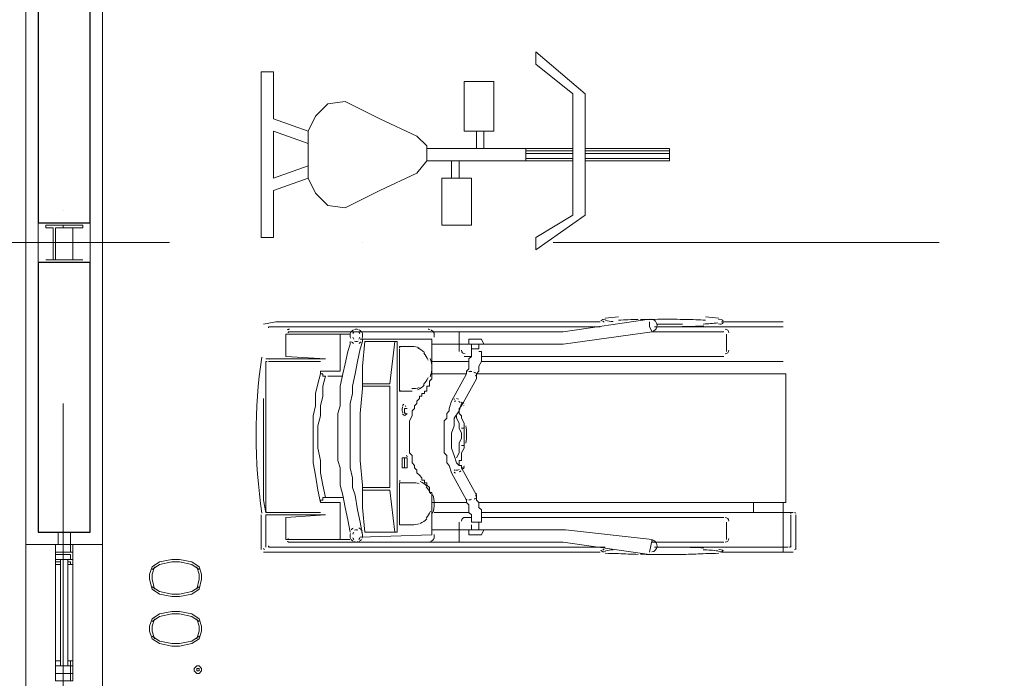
# Model space of a CAD drawing. Header units: metres. Extents: x 5.7 to 89.8, y 4 to 63.5.
# Tile 22 of 32: x 48.6 to 52.4, y 47.2 to 49.8. Entities that reach past the tile are written whole.
import ezdxf

# ---------------------------------------------------------------- set-up
doc = ezdxf.new("R2010")
doc.units = ezdxf.units.M
doc.header["$MEASUREMENT"] = 0
for name, color, linetype in [('PDF4_ax', 7, 'Continuous'), ('PDF4_column', 7, 'Continuous'), ('PDF4_furn', 7, 'Continuous'), ('PDF4_Layer5', 7, 'Continuous'), ('PDF4_textt', 7, 'Continuous'), ('PDF4_wall', 7, 'Continuous'), ('PDF4_WIN', 7, 'Continuous')]:
    doc.layers.add(name, color=color, linetype=linetype)

msp = doc.modelspace()

# ---------------------------------------------------------------- linework, layer by layer
at = {"layer": 'PDF4_ax', "lineweight": 9}
for points in [[(48.7852, 49.0292), (48.7852, 49.0292)], [(47.6969, 48.904), (49.1994, 48.904)], [(49.9506, 48.904), (49.9506, 48.904)], [(50.6922, 48.904), (52.1947, 48.904)], [(48.7852, 48.278), (48.7852, 46.7755)]]:
    msp.add_lwpolyline(points, dxfattribs=at)
at = {"layer": 'PDF4_column', "lineweight": 18}
for points in [[(48.6889, 48.9811), (48.8912, 48.9811), (48.8912, 48.827), (48.6889, 48.827)], [(48.7467, 48.8366), (48.7178, 48.8366), (48.7852, 48.8366), (48.7563, 48.8366), (48.7563, 48.9618), (48.7852, 48.9618), (48.7852, 48.9714), (48.7178, 48.9714), (48.7178, 48.9618), (48.7467, 48.9618)], [(48.8238, 48.8366), (48.7852, 48.8366), (48.8623, 48.8366), (48.8238, 48.8366), (48.8238, 48.9618), (48.8623, 48.9618), (48.8623, 48.9714), (48.7852, 48.9714), (48.7852, 48.9618), (48.8238, 48.9618)]]:
    msp.add_lwpolyline(points, close=True, dxfattribs=at)
at = {"layer": 'PDF4_furn', "lineweight": 18}
for points in [[(50.7693, 49.01), (50.7693, 49.4819), (50.6248, 49.5975), (50.6248, 49.6456), (50.8174, 49.4819), (50.8174, 49.2219), (50.8174, 49.01), (50.6248, 48.8751), (50.6248, 48.9233)], [(50.018, 49.3856), (50.1625, 49.3182), (50.201, 49.2796), (50.201, 49.2219), (50.1625, 49.1737), (50.018, 49.1063), (49.8832, 49.0389), (49.8158, 49.0485), (49.7676, 49.0966), (49.7387, 49.1544), (49.7387, 49.3374), (49.7676, 49.3952), (49.8158, 49.4434), (49.8832, 49.453)], [(49.9506, 47.8735), (49.9506, 47.9602), (49.941, 48.0565), (49.941, 48.1432), (49.941, 48.2395), (49.9506, 48.3358), (49.9506, 48.4225), (49.9602, 48.5188), (50.0855, 48.5188), (50.0855, 47.7772), (49.9602, 47.7772)]]:
    msp.add_lwpolyline(points, close=True, dxfattribs=at)
for points in [[(49.7387, 49.3374), (49.6039, 49.3856), (49.6039, 49.5686), (49.5557, 49.5686), (49.5557, 48.9233), (49.6039, 48.9233), (49.6039, 49.0389), (49.6039, 49.1063), (49.7387, 49.1544)], [(50.4225, 49.3374), (50.4611, 49.3374), (50.4611, 49.5301), (50.3455, 49.5301), (50.3455, 49.3374), (50.4225, 49.3374), (50.4225, 49.27)], [(49.7387, 49.2893), (49.6039, 49.3374), (49.6039, 49.1544), (49.7387, 49.2026)], [(50.3936, 49.27), (50.3936, 49.3374)], [(50.5863, 49.27), (50.201, 49.27)], [(50.7693, 49.2219), (50.5863, 49.2219), (50.5863, 49.27), (50.7693, 49.27)], [(50.8174, 49.2219), (51.1449, 49.2219), (51.1449, 49.27), (50.8174, 49.27)], [(50.7693, 49.2604), (50.5863, 49.2604)], [(50.5863, 49.2507), (50.7693, 49.2507)], [(50.7693, 49.2315), (50.5863, 49.2315)], [(51.1449, 49.2604), (50.8174, 49.2604)], [(50.8174, 49.2507), (51.1449, 49.2507)], [(51.1449, 49.2315), (50.8174, 49.2315)], [(50.201, 49.2219), (50.5863, 49.2219)], [(50.3262, 49.2219), (50.3262, 49.1544), (50.2973, 49.1544), (50.2973, 49.2219)], [(50.3262, 49.1544), (50.3744, 49.1544), (50.3744, 48.9714), (50.2588, 48.9714), (50.2588, 49.1544), (50.2973, 49.1544)], [(49.6135, 48.5958), (49.5654, 48.5862)], [(50.8752, 48.5958), (49.6135, 48.5958), (50.8752, 48.5958)], [(51.0678, 48.6055), (50.7307, 48.5573), (49.6617, 48.5573)], [(51.0678, 48.5958), (51.0678, 48.5766), (51.0775, 48.5573)], [(51.3471, 48.5958), (51.5879, 48.5958)], [(49.9025, 48.5477), (49.7773, 48.5477), (49.652, 48.5477), (49.652, 48.461), (49.8061, 48.4514), (49.575, 48.4514)], [(50.8752, 48.5766), (49.6135, 48.5766), (49.5846, 48.5766)], [(49.8639, 48.5477), (49.8639, 48.4706), (49.8639, 48.4032), (49.7869, 48.4032), (49.7869, 48.3936), (49.7965, 48.3936), (49.7965, 48.3839), (49.8061, 48.3839), (49.7965, 48.3454), (49.7965, 48.3069), (49.7869, 48.2684), (49.7869, 48.2298), (49.7773, 48.1913), (49.7773, 48.1432), (49.7773, 48.1046), (49.7869, 48.0565), (49.7869, 48.0083), (49.7965, 47.9602), (49.8061, 47.912), (49.8254, 47.912), (49.8447, 47.912), (49.8543, 47.912), (49.8736, 47.912)], [(50.3262, 48.4803), (50.3262, 48.5573)], [(51.3568, 48.5573), (51.0775, 48.5573), (50.7307, 48.5091), (50.4225, 48.5091), (50.4033, 48.5091), (50.4033, 48.4899), (50.3744, 48.4899), (50.3744, 48.5091)], [(51.5879, 48.5766), (51.0871, 48.5766)], [(51.3664, 48.4803), (51.3664, 48.5477)], [(49.9025, 48.5188), (49.9025, 48.5091), (49.8928, 48.4803), (49.8832, 48.4321), (49.8736, 48.3936), (49.8639, 48.3454), (49.8639, 48.3069), (49.8639, 48.2684), (49.8543, 48.2395), (49.8543, 48.2009), (49.8543, 48.1528), (49.8543, 48.1046), (49.8543, 48.0565), (49.8639, 48.0276), (49.8639, 47.9891), (49.8639, 47.9602), (49.8736, 47.9216), (49.8832, 47.8735), (49.8928, 47.8253), (49.9025, 47.7772)], [(49.9506, 48.355), (50.0566, 48.355), (50.0758, 48.5188)], [(50.4033, 48.5091), (50.3936, 48.5091), (50.384, 48.5091), (50.3744, 48.5091), (50.3648, 48.5091), (50.2203, 48.5091)], [(50.4225, 48.5091), (50.4129, 48.5284), (50.3648, 48.5284), (50.3648, 48.5091)], [(50.0951, 48.4995), (50.0951, 48.4995)], [(50.0951, 48.4995), (50.0951, 48.4995)], [(50.0951, 48.4899), (50.0951, 48.4706), (50.0951, 48.3454), (50.0951, 48.3262), (50.1336, 48.3262), (50.1432, 48.3262)], [(50.4129, 48.4803), (50.4033, 48.4803), (50.4129, 48.4803), (50.4129, 48.4706), (50.4129, 48.461), (50.4129, 48.4514), (50.4129, 48.4417), (50.4033, 48.4225), (50.4033, 48.4128), (50.4033, 48.4032), (50.3936, 48.3936), (50.3936, 48.3839), (50.3936, 48.3743), (50.3359, 48.2684), (50.3262, 48.2587), (50.3262, 48.2491), (50.3262, 48.2395), (50.3359, 48.2298), (50.3359, 48.2202), (50.3455, 48.2009), (50.3455, 48.1817)], [(50.3551, 48.3936), (50.3551, 48.4032), (50.3648, 48.4128), (50.3648, 48.4225), (50.3648, 48.4321), (50.3648, 48.4514), (50.3744, 48.461), (50.3744, 48.4706), (50.3744, 48.4803), (50.3744, 48.4899)], [(49.5846, 48.4417), (49.7869, 48.4417)], [(50.3648, 48.4417), (50.2203, 48.4417)], [(50.3744, 48.461), (50.3455, 48.461)], [(51.3471, 48.461), (50.4129, 48.461)], [(51.5879, 48.4417), (50.4129, 48.4417)], [(51.0775, 48.461), (51.3568, 48.461)], [(49.7869, 48.3936), (49.7773, 48.355), (49.7676, 48.3165), (49.7676, 48.2684), (49.758, 48.2298), (49.758, 48.1913), (49.758, 48.1432), (49.758, 48.095), (49.758, 48.0468), (49.7676, 47.9987), (49.7773, 47.9409), (49.7869, 47.8927), (49.7869, 47.9024), (49.7965, 47.9024), (49.7965, 47.912), (49.8061, 47.912)], [(50.3359, 48.0276), (50.3936, 47.9216), (50.3936, 47.912), (50.3936, 47.9024), (50.4033, 47.8927), (50.4033, 47.8831), (50.4033, 47.8735), (50.4129, 47.8639), (50.4129, 47.8542), (50.4129, 47.835), (50.4129, 47.8253), (50.4129, 47.8157), (50.3744, 47.8157), (50.3744, 47.8253), (50.3744, 47.835), (50.3744, 47.8446), (50.3648, 47.8542), (50.3648, 47.8639), (50.3648, 47.8735), (50.3648, 47.8831), (50.3551, 47.8927), (50.3551, 47.9024), (50.2973, 48.0083), (50.2877, 48.0372), (50.2781, 48.0468), (50.2781, 48.0565), (50.2781, 48.0757), (50.2684, 48.0854), (50.2684, 48.095), (50.2684, 48.1046), (50.2684, 48.1143), (50.2684, 48.1239), (50.2684, 48.1432), (50.2684, 48.1528), (50.2684, 48.1624), (50.2684, 48.1721), (50.2684, 48.1913), (50.2684, 48.2009), (50.2684, 48.2106), (50.2781, 48.2202), (50.2781, 48.2298), (50.2781, 48.2395), (50.2877, 48.2491), (50.2877, 48.2587), (50.2973, 48.2876), (50.3551, 48.3936), (50.2203, 48.3936)], [(50.4033, 47.8927), (51.5975, 47.8927), (51.5975, 48.3936), (50.3936, 48.3936)], [(49.8158, 48.3839), (49.8254, 48.3839), (49.8447, 48.3839), (49.8543, 48.3839), (49.8736, 48.3839)], [(49.9506, 48.3454), (50.0566, 48.3454), (50.0566, 47.9505), (49.9506, 47.9505)], [(50.0951, 48.3262), (50.0951, 48.3262)], [(50.3359, 48.278), (50.3262, 48.2491), (50.307, 48.2202), (50.307, 48.1913), (50.2973, 48.1624), (50.2973, 48.1335), (50.2973, 48.1046), (50.307, 48.0757), (50.3166, 48.0468), (50.3262, 48.0372)], [(50.124, 48.2587), (50.1143, 48.2587), (50.1143, 48.2395)], [(50.124, 48.2395), (50.1143, 48.2298)], [(50.3359, 48.2684), (50.3359, 48.2684)], [(50.3166, 48.0661), (50.3262, 48.0854), (50.3262, 48.1046), (50.3262, 48.1239), (50.3359, 48.1432), (50.3359, 48.1624), (50.3262, 48.1817), (50.3262, 48.2009), (50.3166, 48.2202), (50.3166, 48.2298)], [(50.3359, 48.1143), (50.3455, 48.1143)], [(50.124, 48.0276), (50.124, 48.0661), (50.1143, 48.0661), (50.1047, 48.0661), (50.1047, 48.0276), (50.124, 48.0276), (50.1143, 48.0276), (50.1143, 48.0661)], [(50.124, 48.0276), (50.124, 48.0276)], [(50.2877, 48.0372), (50.2877, 48.0372)], [(50.0951, 47.9698), (50.0951, 47.9698)], [(50.1721, 47.9987), (50.1721, 47.9987)], [(49.9506, 47.9409), (50.0566, 47.9409), (50.0758, 47.7772)], [(49.8639, 47.7483), (49.8639, 47.8253), (49.8639, 47.8927), (49.7869, 47.8927)], [(49.8061, 47.912), (49.8061, 47.912)], [(50.2203, 47.8927), (50.3551, 47.8927)], [(51.4723, 47.8927), (51.4723, 47.8542)], [(51.6264, 47.8542), (51.5879, 47.8542), (51.5879, 47.8927)], [(50.3648, 47.8542), (50.2299, 47.8542)], [(51.3471, 47.7001), (51.5879, 47.7001), (51.5879, 47.8542), (50.4129, 47.8542)], [(49.5557, 47.7098), (49.5557, 47.8446)], [(49.9025, 47.7483), (49.7773, 47.7483), (49.652, 47.7483), (49.652, 47.835), (49.8061, 47.8446), (49.575, 47.8446), (49.575, 47.7194)], [(50.3262, 47.7386), (50.3262, 47.8157)], [(50.3455, 47.835), (50.3744, 47.835)], [(50.3744, 47.8157), (50.3744, 47.8157)], [(50.4033, 47.8157), (50.4033, 47.7868)], [(50.4129, 47.835), (51.3471, 47.835)], [(50.4129, 47.8157), (50.4129, 47.8157)], [(51.3568, 47.835), (51.0775, 47.835)], [(51.3664, 47.7483), (51.3664, 47.8157)], [(51.6168, 47.7194), (51.6168, 47.8446)], [(51.6361, 47.7098), (51.6361, 47.8446)], [(50.2203, 47.7868), (50.3648, 47.7868), (50.3648, 47.7675), (50.4129, 47.7675), (50.4225, 47.7868), (50.7404, 47.7868), (51.0775, 47.7483), (51.0678, 47.7001)], [(50.3648, 47.7868), (50.3744, 47.7868), (50.3744, 47.8061)], [(50.4225, 47.7868), (50.4033, 47.7868), (50.3936, 47.7868), (50.384, 47.7868), (50.3744, 47.7868)], [(51.0775, 47.7483), (51.0775, 47.7386), (51.3568, 47.7386)], [(49.5654, 47.7001), (50.8752, 47.7001), (49.6135, 47.7001)], [(50.8945, 47.7194), (49.6135, 47.7194), (49.5846, 47.7194)], [(51.6072, 47.7194), (51.5879, 47.7194), (51.0871, 47.7194)], [(51.5879, 47.7001), (51.6264, 47.7001)]]:
    msp.add_lwpolyline(points, dxfattribs=at)
for points in [[(51.0815, 48.559, 0.320443), (51.0967, 48.5825, 0.363847), (51.0758, 48.6053)], [(51.2855, 48.602, 0.008342), (51.2086, 48.6049, 0.005895), (51.119, 48.6055)], [(49.6665, 48.5669, 0.074161), (49.6624, 48.5663, 0.086108), (49.658, 48.5642)], [(49.9042, 48.5536, 0.081678), (49.9025, 48.5429, 0.081678), (49.9042, 48.5321)], [(49.9331, 48.5653, 0.117977), (49.9266, 48.5669, 0.117992), (49.9199, 48.5653)], [(49.9489, 48.5321, 0.081678), (49.9506, 48.5429, 0.081678), (49.9489, 48.5536)], [(50.2281, 48.552, 0.08481), (50.2238, 48.5589, 0.098854), (50.2163, 48.5645)], [(50.2292, 48.5362, 0.073643), (50.2298, 48.546, 0.075821), (50.2273, 48.5558)], [(49.9506, 48.5284), (49.9506, 48.5188), (49.941, 48.4899), (49.9314, 48.4417), (49.9217, 48.3936), (49.9121, 48.3454), (49.9121, 48.3165), (49.9025, 48.278), (49.9025, 48.2395), (49.9025, 48.2009), (49.9025, 48.1528), (49.9025, 48.1046), (49.9025, 48.0565), (49.9025, 48.0276), (49.9121, 47.9891), (49.9121, 47.9505), (49.9217, 47.9216), (49.9314, 47.8639), (49.941, 47.8157), (49.9506, 47.7675, 0.086892), (49.9477, 47.7764)], [(49.9199, 48.5204, 0.117992), (49.9265, 48.5188, 0.117992), (49.9331, 48.5204)], [(49.941, 48.5284), (50.2203, 48.5284), (50.2203, 48.4128), (50.2203, 48.4032), (50.2203, 48.3936), (50.2203, 48.3839), (50.2203, 48.3743), (50.2107, 48.3647), (50.2107, 48.355), (50.2107, 48.3454), (50.201, 48.3454), (50.201, 48.3358), (50.201, 48.3262), (50.1914, 48.3262), (50.1914, 48.3165), (50.1818, 48.3165), (50.1818, 48.3069), (50.1721, 48.3069), (50.1721, 48.2973), (50.1625, 48.2876), (50.1625, 48.278), (50.1529, 48.2684), (50.1529, 48.2587), (50.1432, 48.2491), (50.1432, 48.2395), (50.1432, 48.2298), (50.1336, 48.2106), (50.1336, 48.2009), (50.1336, 48.1913), (50.1336, 48.1817), (50.1336, 48.1721), (50.1336, 48.1528), (50.1336, 48.1432), (50.1336, 48.1335), (50.1336, 48.1143), (50.1336, 48.1046), (50.1336, 48.095), (50.1336, 48.0854), (50.1432, 48.0757), (50.1432, 48.0565), (50.1432, 48.0468), (50.1529, 48.0372), (50.1529, 48.0276), (50.1625, 48.018), (50.1625, 48.0083), (50.1721, 47.9987), (50.1818, 47.9891), (50.1818, 47.9794), (50.1914, 47.9794), (50.1914, 47.9698), (50.201, 47.9698), (50.201, 47.9602), (50.2107, 47.9505), (50.2107, 47.9409), (50.2107, 47.9313), (50.2203, 47.9313), (50.2203, 47.9216), (50.2203, 47.912), (50.2203, 47.9024), (50.2203, 47.8927), (50.2203, 47.8831), (50.2203, 47.7675), (49.941, 47.7579, -0.092575), (49.9364, 47.7486)], [(50.0951, 48.4946, -0.059946), (50.0951, 48.4995), (50.1432, 48.4995, -0.117429), (50.1713, 48.495)], [(49.7869, 47.8542), (49.575, 47.8542), (49.575, 47.9313), (49.575, 47.9987), (49.575, 48.0757), (49.575, 48.1432), (49.575, 48.2202), (49.575, 48.2973), (49.575, 48.3647), (49.575, 48.4417, -0.017893), (49.58, 48.4417)], [(50.2136, 48.3816, 0.091816), (50.2203, 48.4178, 0.091334), (50.2137, 48.4535)], [(50.3682, 48.4022, -0.052899), (50.3757, 48.4024, 0.065567), (50.3697, 48.4032, 0.100621), (50.364, 48.4021)], [(49.5654, 48.2973), (49.5654, 48.2587), (49.5654, 48.2009), (49.5654, 48.1528), (49.5654, 48.1046), (49.5654, 48.0565), (49.5654, 48.0083), (49.5654, 47.9602), (49.5654, 47.9024), (49.575, 47.8542, -0.091071), (49.575, 47.8585)], [(50.108, 48.266, 0.073912), (50.1057, 48.2619, 0.060444), (50.1047, 48.254, 0.06048), (50.1054, 48.2484, 0.073882), (50.108, 48.2418)], [(50.3425, 48.0236, 0.104739), (50.3455, 48.0276), (50.3359, 48.0276), (50.3359, 48.0372), (50.3262, 48.0372), (50.3262, 48.0468), (50.3262, 48.0565), (50.3359, 48.0565), (50.3359, 48.0661), (50.3359, 48.0854), (50.3455, 48.1046), (50.3455, 48.1239), (50.3455, 48.1432), (50.3455, 48.1624), (50.3455, 48.1817), (50.3359, 48.1817)], [(50.312, 48.018, 0.063986), (50.3204, 48.0191, 0.052224), (50.327, 48.0216)], [(50.1709, 47.8104, -0.118134), (50.1432, 47.8061), (50.0951, 47.8061), (50.0951, 47.9698), (50.1432, 47.9698, -0.117429), (50.1713, 47.9653)], [(50.2233, 47.8519, 0.091816), (50.2299, 47.8877, 0.091334), (50.2233, 47.9238)], [(49.9326, 47.7855, 0.108243), (49.9266, 47.7868, 0.130397), (49.9193, 47.7849)], [(49.9486, 47.7821, 0.083336), (49.9442, 47.7887, 0.096829), (49.9367, 47.7942)], [(51.0678, 47.6905), (50.7307, 47.7386), (49.6617, 47.7386, 0.074185), (49.6665, 47.7386)], [(49.9038, 47.7723, 0.072582), (49.9025, 47.7628, 0.072583), (49.9039, 47.7531)], [(49.9193, 47.7406, 0.130426), (49.9266, 47.7386, 0.126244), (49.9336, 47.7405)], [(50.2162, 47.741, 0.097953), (50.2237, 47.7466, 0.08416), (50.228, 47.7533)], [(50.2272, 47.7495, 0.075169), (50.2297, 47.7591, 0.072704), (50.2294, 47.7689)], [(51.2781, 47.7162, 0.008219), (51.1934, 47.719, 0.006088), (51.0983, 47.7193)], [(50.8951, 47.6956, 0.019991), (50.9462, 47.694, 0.00834), (51.0231, 47.691)], [(51.119, 47.6905, 0.005921), (51.2089, 47.691, 0.00834), (51.2858, 47.694, 0.019991), (51.3368, 47.6956)]]:
    msp.add_lwpolyline(points, format="xyb", dxfattribs=at)
for points in [[(50.3904, 48.396, 0.053407), (50.3843, 48.3998, -0.067451)], [(50.3075, 48.0109, 0.176047), (50.3099, 48.0087, -0.106725)], [(50.3682, 47.9034, 0.052903), (50.3749, 47.9059, -0.065632)], [(50.3844, 47.9058, 0.053402), (50.3904, 47.9096, -0.067467)]]:
    msp.add_lwpolyline(points, format="xyb", close=True, dxfattribs=at)
for centre, radius, start, end in [((50.8897, 48.591), 0.0144, 64.9351, 147.0846), ((50.8897, 48.6006), 0.00482, 209.5976, 289.1879), ((50.9763, 47.9649), 0.6502, 92.5929, 97.1738), ((50.9474, 48.9088), 0.313, 260.4639, 266.1272), ((51.0727, 46.2985), 2.3069, 91.2307, 93.1421), ((51.1208, 44.7657), 3.8397, 89.9782, 91.329), ((51.1208, 52.5677), 3.9815, 269.6757, 271.0768), ((51.1497, 51.1529), 2.5763, 270.9779, 272.8621), ((51.246, 49.3326), 0.7464, 272.3401, 276.7236), ((51.2556, 47.965), 0.6501, 82.8313, 87.4129), ((51.3423, 48.6006), 0.0144, 243.8086, 326.4477), ((51.3423, 48.591), 0.0144, 32.9206, 115.0705), ((49.5894, 48.5717), 0.00481, 156.9958, 177.3304), ((49.5894, 48.5717), 0.00482, 136.9944, 157.0593), ((49.5894, 48.5717), 0.00482, 116.7686, 137.0558), ((49.5894, 48.5717), 0.00482, 95.8983, 116.7984), ((49.6665, 48.5525), 0.00482, 150.805, 179.6601), ((49.6665, 48.5525), 0.00482, 125.9535, 150.4379), ((49.9265, 48.5429), 0.0241, 117.3768, 141.252), ((49.9362, 48.5429), 0.0241, 141.1308, 161.6697), ((49.9169, 48.5429), 0.0241, 18.3367, 38.875), ((49.9265, 48.5429), 0.0241, 38.7529, 62.6286), ((50.2058, 48.5525), 0.0144, 64.4738, 89.8137), ((51.3616, 48.5525), 0.0144, 0.0055, 89.9998), ((49.9265, 48.5332), 0.0241, 218.748, 242.6232), ((49.9362, 48.5429), 0.0241, 198.3303, 218.8692), ((49.9169, 48.5429), 0.0241, 321.1308, 341.6697), ((49.9265, 48.5332), 0.0241, 297.3768, 321.252), ((50.0999, 48.4947), 0.00482, 150.1996, 166.9008), ((50.0999, 48.4947), 0.00482, 126.8425, 150.8349), ((50.1384, 48.4273), 0.0722, 42.9894, 67.9393), ((50.1288, 48.4176), 0.0819, 20.5996, 43.0335), ((50.3503, 48.4851), 0.0144, 179.9779, 269.9777), ((51.3616, 48.4851), 0.0144, 269.9999, 0.0001), ((51.612, 48.1576), 2.0755, 171.6669, 188.4814), ((49.5894, 48.4465), 0.00482, 93.5273, 114.8605), ((50.3599, 48.3984), 0.00482, 150.8249, 154.3104), ((50.3599, 48.3984), 0.00482, 112.2455, 149.1127), ((50.3792, 48.3791), 0.0144, 13.7338, 37.7088), ((50.3888, 48.3888), 0.00482, 335.8776, 13.7556), ((50.1384, 48.3984), 0.0722, 291.6544, 316.7685), ((50.1288, 48.408), 0.0819, 316.7249, 339.2963), ((50.0999, 48.331), 0.00482, 191.0178, 208.1726), ((50.0999, 48.331), 0.00482, 207.4341, 232.3071), ((50.1481, 48.3984), 0.0626, 264.4849, 291.4343), ((50.1192, 48.2635), 0.0144, 126.1451, 150.5468), ((50.3118, 48.2924), 0.00482, 154.427, 169.6048), ((50.3118, 48.2924), 0.00482, 135.4208, 147.4253), ((50.3118, 48.2828), 0.00482, 100.1886, 133.3278), ((50.3118, 48.2732), 0.0145, 81.6201, 101.248), ((50.3118, 48.2636), 0.0337, 68.4767, 82.371), ((50.3118, 48.2539), 0.0337, 56.2379, 68.9119), ((50.3214, 48.2635), 0.0241, 41.7971, 56.7175), ((50.331, 48.2732), 0.00482, 343.0637, 20.8063), ((50.331, 48.2732), 0.0144, 20.1698, 42.7091), ((50.3407, 48.2732), 0.00482, 319.0307, 334.2214), ((50.1192, 48.2443), 0.0144, 209.4994, 233.8983), ((50.1192, 48.2635), 0.00482, 91.088, 125.9344), ((50.1192, 48.2443), 0.00482, 234.1071, 268.9552), ((50.071, 48.1576), 0.2841, 353.1994, 6.8446), ((50.1192, 48.0709), 0.00482, 353.8259, 82.5627), ((50.3118, 48.0228), 0.0144, 249.3461, 271.373), ((50.3118, 48.0228), 0.00482, 214.2646, 249.7569), ((50.3118, 48.042), 0.0337, 296.4316, 308.602), ((50.3214, 48.042), 0.0241, 308.1279, 323.5464), ((50.3407, 48.0324), 0.00481, 346.5941, 24.1994), ((50.3407, 48.0324), 0.00481, 10.3704, 18.9032), ((50.1095, 47.9746), 0.0144, 166.4698, 180.192), ((50.0999, 47.9746), 0.00482, 150.1996, 166.9007), ((50.0999, 47.9746), 0.00482, 126.8425, 150.8349), ((50.1481, 47.9072), 0.0722, 42.9894, 67.9393), ((50.1384, 47.8976), 0.0819, 20.5996, 43.0335), ((50.3888, 47.9265), 0.00482, 346.2884, 24.1634), ((50.3599, 47.9072), 0.00475, 205.7066, 209.2422), ((50.3599, 47.9072), 0.00482, 210.9269, 247.7962), ((50.3696, 47.9168), 0.0144, 247.5373, 270.527), ((50.3792, 47.9265), 0.0144, 322.3399, 346.3154), ((49.5798, 47.859), 0.00482, 203.107, 223.9926), ((49.5798, 47.859), 0.00482, 223.9867, 245.0828), ((49.5798, 47.859), 0.00482, 245.0917, 266.426), ((50.1384, 47.8879), 0.0819, 316.7249, 339.2963), ((51.612, 47.8494), 0.00481, 64.4769, 86.9528), ((51.612, 47.8494), 0.00482, 42.3611, 64.4365), ((51.612, 47.8494), 0.00482, 20.8437, 42.3669), ((51.612, 47.8494), 0.00482, 359.7405, 20.8675), ((51.6313, 47.8494), 0.00482, 359.9725, 86.9786), ((50.1481, 47.8783), 0.0722, 291.6544, 316.7685), ((50.3503, 47.8205), 0.0144, 89.9837, 179.9891), ((51.3616, 47.8205), 0.0144, 0.0055, 89.9998), ((49.9265, 47.7724), 0.0241, 120.3398, 145.9524), ((49.9362, 47.7627), 0.0241, 145.6356, 163.6904), ((49.6665, 47.7531), 0.0144, 233.8106, 253.493), ((49.6665, 47.7531), 0.00482, 180.2893, 209.1463), ((49.6665, 47.7531), 0.00482, 209.5097, 233.9956), ((49.9265, 47.7627), 0.0241, 214.0862, 239.7049), ((49.9362, 47.7627), 0.0241, 196.352, 214.4095), ((49.9265, 47.7627), 0.0241, 299.3565, 324.3428), ((49.9169, 47.7627), 0.0337, 345.02, 4.3623), ((50.2058, 47.7531), 0.0144, 270.2317, 295.29), ((51.0726, 47.7242), 0.0241, 277.4981, 68.5435), ((51.3616, 47.7531), 0.0144, 269.9999, 0.0001), ((49.5702, 47.7146), 0.00482, 182.6217, 202.9514), ((49.5702, 47.7146), 0.00482, 202.897, 222.9489), ((49.5702, 47.7146), 0.00482, 222.8986, 243.1846), ((49.5702, 47.7146), 0.00481, 243.1443, 264.0609), ((49.5894, 47.7242), 0.00482, 182.6217, 202.9514), ((49.5894, 47.7242), 0.00482, 202.897, 222.9489), ((49.5894, 47.7242), 0.00482, 222.8986, 243.1846), ((49.5894, 47.7242), 0.00481, 243.1443, 264.0609), ((50.8897, 47.7146), 0.0144, 212.9151, 295.0706), ((50.8897, 47.7049), 0.00482, 70.8174, 150.4031), ((50.9474, 47.3967), 0.313, 93.8728, 99.5361), ((51.246, 46.9633), 0.7464, 83.2818, 87.6653), ((51.3423, 47.6953), 0.0144, 33.5578, 116.1914), ((51.3423, 47.7146), 0.0144, 244.9294, 327.0849), ((51.612, 47.7242), 0.00482, 275.8984, 296.7984), ((51.612, 47.7242), 0.00482, 296.7686, 317.0558), ((51.612, 47.7242), 0.00482, 316.9944, 337.0593), ((51.612, 47.7242), 0.00481, 336.9958, 357.3304), ((51.6313, 47.7146), 0.00482, 273.0214, 0.0275), ((51.1208, 51.5283), 3.8378, 268.6708, 270.0277)]:
    msp.add_arc(centre, radius, start, end, dxfattribs=at)
at = {"layer": 'PDF4_Layer5', "lineweight": 13}
msp.add_lwpolyline([(48.6408, 44.2522), (48.6408, 54.0278), (61.4406, 54.0278), (61.4406, 44.2522)], close=True, dxfattribs=at)
for points in [[(61.0361, 49.0003), (61.0361, 44.6567), (54.6025, 44.6567), (54.6025, 44.5989), (48.9393, 44.5989), (48.9393, 53.7293), (61.0843, 53.7293), (61.0843, 49.0485)], [(48.9393, 47.729), (48.6408, 47.729)]]:
    msp.add_lwpolyline(points, dxfattribs=at)
at = {"layer": 'PDF4_textt', "lineweight": 20}
for points in [[(49.1223, 47.5942), (49.132, 47.5557), (49.1609, 47.5364), (49.209, 47.5268), (49.2379, 47.5268), (49.2861, 47.5364), (49.315, 47.5557), (49.3246, 47.5942), (49.3246, 47.6134), (49.315, 47.6423), (49.2861, 47.6616), (49.2379, 47.6712), (49.209, 47.6712), (49.1609, 47.6616), (49.132, 47.6423), (49.1223, 47.6134)], [(49.1223, 47.3919), (49.132, 47.363), (49.1609, 47.3438), (49.209, 47.3341), (49.2379, 47.3341), (49.2861, 47.3438), (49.315, 47.363), (49.3246, 47.3919), (49.3246, 47.4112), (49.315, 47.4401), (49.2861, 47.4593), (49.2379, 47.469), (49.209, 47.469), (49.1609, 47.4593), (49.132, 47.4401), (49.1223, 47.4112)], [(49.2957, 47.2378), (49.3053, 47.2282), (49.315, 47.2282), (49.3246, 47.2378), (49.3246, 47.2475), (49.315, 47.2571), (49.3053, 47.2571), (49.2957, 47.2475)], [(49.3053, 47.2378), (49.315, 47.2378), (49.315, 47.2475), (49.3053, 47.2475)]]:
    msp.add_lwpolyline(points, close=True, dxfattribs=at)
for points in [[(49.315, 47.6327), (49.2861, 47.652), (49.2379, 47.6616), (49.209, 47.6616), (49.1609, 47.652), (49.132, 47.6327)], [(49.1416, 47.6423), (49.132, 47.6134), (49.132, 47.5942), (49.1416, 47.5557)], [(49.3053, 47.5557), (49.315, 47.5942), (49.315, 47.6134), (49.3053, 47.6423)], [(49.132, 47.5653), (49.1609, 47.546), (49.209, 47.5364), (49.2379, 47.5364), (49.2861, 47.546), (49.315, 47.5653)], [(49.315, 47.4304), (49.2861, 47.4497), (49.2379, 47.4593), (49.209, 47.4593), (49.1609, 47.4497), (49.132, 47.4304)], [(49.1416, 47.4401), (49.132, 47.4112), (49.132, 47.3919), (49.1416, 47.363)], [(49.3053, 47.363), (49.315, 47.3919), (49.315, 47.4112), (49.3053, 47.4401)], [(49.132, 47.3727), (49.1609, 47.3534), (49.209, 47.3438), (49.2379, 47.3438), (49.2861, 47.3534), (49.315, 47.3727)]]:
    msp.add_lwpolyline(points, dxfattribs=at)
at = {"layer": 'PDF4_wall', "lineweight": 30}
for points in [[(48.6889, 48.9811), (48.8912, 48.9811), (48.8912, 50.1272), (48.6889, 50.1272)], [(48.8912, 48.827), (48.6889, 48.827), (48.6889, 47.7772), (48.8912, 47.7772)]]:
    msp.add_lwpolyline(points, close=True, dxfattribs=at)
at = {"layer": 'PDF4_WIN', "lineweight": 18}
for points in [[(48.8141, 47.7772), (48.766, 47.7772), (48.766, 47.729), (48.8141, 47.729)], [(48.8141, 47.729), (48.766, 47.729), (48.766, 47.7772), (48.8141, 47.7772)], [(48.7563, 47.7001), (48.8141, 47.7001), (48.8141, 47.729), (48.7563, 47.729)], [(48.8238, 47.729), (48.7563, 47.729), (48.7563, 47.7001), (48.8238, 47.7001)], [(48.8045, 47.652), (48.8045, 47.6712), (48.8238, 47.6712), (48.7563, 47.6712), (48.7563, 47.7001), (48.8238, 47.7001), (48.8238, 47.6712), (48.8238, 47.652)], [(48.8141, 47.6905), (48.8141, 47.6712), (48.7563, 47.6712), (48.7563, 47.6905)], [(48.7756, 47.652), (48.7563, 47.652), (48.7563, 47.6712), (48.7756, 47.6712)], [(48.7563, 47.652), (48.7756, 47.652), (48.7756, 47.6616), (48.7563, 47.6616)], [(48.8141, 47.652), (48.8045, 47.652), (48.8045, 47.6616), (48.8141, 47.6616)], [(48.7563, 47.2571), (48.7563, 47.2764), (48.7756, 47.2764), (48.7756, 47.2571)], [(48.7756, 47.2764), (48.7563, 47.2764), (48.7563, 47.2571), (48.7756, 47.2571)], [(48.8141, 47.2571), (48.8141, 47.2764), (48.8045, 47.2764), (48.8045, 47.2571)], [(48.8045, 47.2764), (48.8238, 47.2764), (48.8238, 47.2571), (48.8045, 47.2571)], [(48.7563, 47.2282), (48.7563, 47.2571), (48.8141, 47.2571), (48.8141, 47.2282), (48.8141, 47.1993), (48.7563, 47.1993), (48.7563, 47.2282), (48.8141, 47.2282)], [(48.8238, 47.1993), (48.8238, 47.2282), (48.7563, 47.2282), (48.7563, 47.2571), (48.8238, 47.2571), (48.8238, 47.2282), (48.7563, 47.2282), (48.7563, 47.1993)]]:
    msp.add_lwpolyline(points, close=True, dxfattribs=at)
for points in [[(48.7563, 47.6905), (48.7563, 47.7098), (48.7563, 47.6905)], [(48.8238, 47.6905), (48.8238, 47.7098), (48.8238, 47.6905)], [(48.7563, 47.2764), (48.7563, 47.652)], [(48.7756, 47.2764), (48.7756, 47.652)], [(48.8045, 47.2764), (48.8045, 47.652)], [(48.8238, 47.2764), (48.8238, 47.652)], [(48.7563, 47.2378), (48.7563, 47.2186), (48.7563, 47.2378)], [(48.8238, 47.2378), (48.8238, 47.2186), (48.8238, 47.2378)]]:
    msp.add_lwpolyline(points, dxfattribs=at)

doc.saveas('drawing.dxf')
